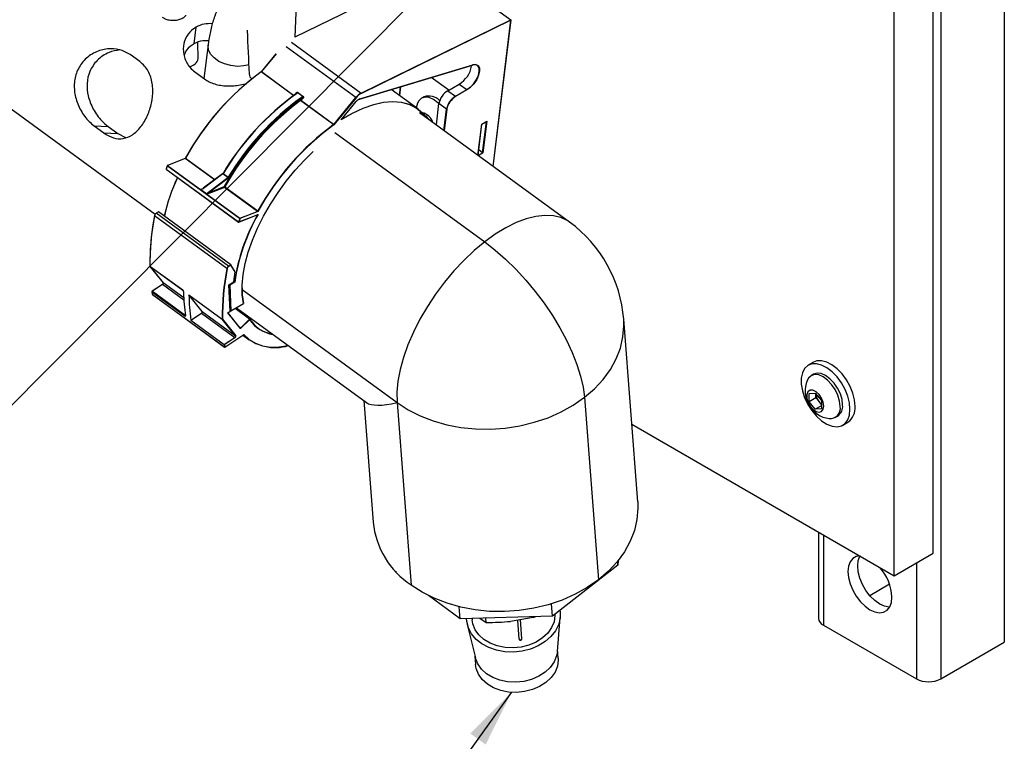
# Model space of a CAD drawing. Header units: inches. Extents: x 0.6 to 33.8, y 0 to 21.7.
# Tile 114 of 172: x 29.3 to 31.5, y 7.3 to 8.9. Entities that reach past the tile are written whole.
import ezdxf

# ---------------------------------------------------------------- set-up
doc = ezdxf.new("R2010")
doc.units = ezdxf.units.IN
doc.header["$MEASUREMENT"] = 0
doc.layers.add('FORMAT', color=7, linetype='Continuous')
doc.dimstyles.new('SLDDIMSTYLE1', dxfattribs={"dimtxt": 0.18, "dimasz": 0.13, "dimexe": 0, "dimexo": 0.0625, "dimgap": 0, "dimtad": 0, "dimtih": 1, "dimtoh": 1, "dimdec": 0, "dimrnd": 1e-09, "dimzin": 0, "dimdsep": 46, "dimtxsty": 'Standard', "dimsah": 1, "dimcen": 0.09, "dimadec": 0, "dimazin": 0, "dimtfac": 0.13, "dimtdec": 0, "dimtofl": 0, "dimtmove": 0, "dimatfit": 3, "dimfxl": 1, "dimfrac": 2, "dimtolj": 1, "dimtzin": 0, "dimarcsym": 0})

msp = doc.modelspace()

# ---------------------------------------------------------------- linework, layer by layer
at = {"color": 7, "linetype": 'Continuous'}
for p, q in [((31.4815, 17.9012), (31.4815, 7.4903)), ((31.3378, 17.8182), (31.3378, 7.4073)), ((31.3208, 7.6915), (31.3208, 17.49)), ((31.2324, 7.6405), (31.2324, 17.439)), ((30.2024, 9.0163), (29.8775, 8.8573)), ((30.202, 9.0163), (29.8776, 8.8575)), ((30.2024, 9.0163), (30.366, 8.897)), ((29.8778, 8.8577), (29.8812, 8.9322)), ((30.0274, 8.7313), (30.366, 8.897)), ((30.366, 8.8962), (30.0277, 8.7306)), ((30.3256, 8.5656), (30.366, 8.8962)), ((30.3258, 8.5655), (30.3662, 8.8966)), ((30.366, 8.8962), (30.366, 8.897)), ((29.6536, 8.88), (29.649, 8.8422)), ((29.6536, 8.88), (29.649, 8.8422)), ((29.6536, 8.88), (29.6536, 8.88)), ((29.649, 8.8422), (29.649, 8.8422)), ((29.6586, 8.8092), (29.6576, 8.8453)), ((29.6812, 8.8401), (29.6719, 8.7641)), ((29.8696, 8.8463), (30.0274, 8.7313)), ((29.5269, 8.8023), (29.5049, 8.8182)), ((29.8343, 8.8198), (29.8013, 8.7796)), ((29.8351, 8.8203), (29.8016, 8.7797)), ((30.0153, 8.7212), (29.8578, 8.836)), ((30.0238, 8.7177), (30.2793, 8.7947)), ((30.024, 8.718), (30.2795, 8.7949)), ((29.6512, 8.7792), (29.6732, 8.7632)), ((29.8746, 8.7257), (29.8012, 8.7793)), ((29.8016, 8.7797), (29.8751, 8.7261)), ((30.277, 8.7923), (30.2754, 8.7935)), ((29.7797, 8.7639), (29.7797, 8.7633)), ((30.2252, 8.7378), (30.1858, 8.7665)), ((30.2232, 8.7366), (30.249, 8.7515)), ((30.249, 8.7515), (30.2662, 8.739)), ((29.1741, 8.7402), (29.5614, 8.4577)), ((29.8784, 8.7284), (29.8826, 8.7335)), ((29.8826, 8.7335), (29.8975, 8.7226)), ((29.8962, 8.7229), (29.883, 8.7325)), ((30.1551, 8.6957), (30.0953, 8.7393)), ((30.1158, 8.7455), (30.1134, 8.7261)), ((30.116, 8.7455), (30.1136, 8.726)), ((30.2232, 8.7366), (30.2403, 8.724)), ((30.2403, 8.724), (30.2662, 8.739)), ((30.2665, 8.7383), (30.2406, 8.7234)), ((29.8896, 8.7157), (29.8929, 8.7198)), ((29.9648, 8.6599), (29.8905, 8.7142)), ((29.8975, 8.7226), (29.8909, 8.7146)), ((29.8909, 8.7146), (29.9652, 8.6603)), ((29.9652, 8.6603), (30.0153, 8.7212)), ((30.0158, 8.7207), (29.9655, 8.6596)), ((29.982, 8.6706), (30.0161, 8.7121)), ((29.9825, 8.6712), (30.0162, 8.712)), ((30.1549, 8.7088), (30.1517, 8.6982)), ((30.1692, 8.7226), (30.1637, 8.7195)), ((30.1973, 8.6592), (30.2032, 8.7074)), ((30.2203, 8.6949), (30.2032, 8.7074)), ((30.4986, 8.4395), (30.1593, 8.6869)), ((30.2145, 8.6467), (30.2203, 8.6949)), ((30.2211, 8.6949), (30.2151, 8.6462)), ((30.1712, 8.6801), (30.1732, 8.6802)), ((30.1732, 8.6802), (30.1799, 8.6718)), ((30.1748, 8.6756), (30.1748, 8.6783)), ((30.2914, 8.5905), (30.3001, 8.6611)), ((30.2916, 8.5904), (30.3002, 8.661)), ((30.3001, 8.6611), (30.3114, 8.6676)), ((30.3002, 8.661), (30.3001, 8.6611)), ((30.3002, 8.661), (30.3111, 8.6673)), ((30.302, 8.5964), (30.3106, 8.667)), ((30.3114, 8.6676), (30.3026, 8.5959)), ((30.3114, 8.6676), (30.3111, 8.6673)), ((29.4237, 8.6572), (29.4456, 8.6412)), ((29.4237, 8.6572), (29.4553, 8.6558)), ((29.4456, 8.6412), (29.4772, 8.6398)), ((29.4553, 8.6558), (29.4772, 8.6398)), ((29.4772, 8.6398), (29.4944, 8.6309)), ((29.9674, 8.6424), (30.3066, 8.395)), ((30.2916, 8.5904), (30.302, 8.5964)), ((30.3026, 8.5959), (30.2922, 8.5899)), ((30.302, 8.5964), (30.2931, 8.6029)), ((30.3026, 8.5959), (30.302, 8.5964)), ((29.629, 8.5835), (29.589, 8.5676)), ((29.6291, 8.5833), (29.5893, 8.5675)), ((29.6953, 8.535), (29.6291, 8.5833)), ((29.63, 8.5842), (29.6964, 8.5358)), ((29.5888, 8.5672), (29.5863, 8.5597)), ((29.5865, 8.5594), (29.7501, 8.4401)), ((29.5865, 8.5591), (29.7501, 8.4398)), ((29.7525, 8.4477), (29.5889, 8.567)), ((29.5893, 8.5675), (29.7529, 8.4482)), ((29.7152, 8.5493), (29.7266, 8.541)), ((29.7139, 8.5488), (29.6699, 8.516)), ((29.7146, 8.5486), (29.6706, 8.5158)), ((29.682, 8.5075), (29.726, 8.5403)), ((29.7269, 8.5388), (29.6829, 8.506)), ((29.726, 8.5403), (29.7146, 8.5486)), ((29.6639, 8.5133), (29.6704, 8.5159)), ((29.6782, 8.5027), (29.6641, 8.513)), ((29.7183, 8.5182), (29.6788, 8.5025)), ((29.6829, 8.506), (29.7177, 8.5199)), ((29.7927, 8.464), (29.7183, 8.5182)), ((29.7192, 8.5191), (29.7936, 8.4649)), ((29.5688, 8.4627), (29.5635, 8.4597)), ((29.5692, 8.4627), (29.5638, 8.4596)), ((29.5692, 8.4627), (29.5688, 8.4627)), ((29.7328, 8.3434), (29.5692, 8.4627)), ((29.7529, 8.4482), (29.7927, 8.464)), ((29.7937, 8.4636), (29.7532, 8.4475)), ((29.7235, 8.3347), (29.5599, 8.4541)), ((29.7275, 8.3403), (29.5638, 8.4596)), ((29.7506, 8.4398), (29.7936, 8.4569)), ((29.7508, 8.44), (29.7941, 8.4572)), ((29.5495, 8.34), (29.6239, 8.2858)), ((29.5496, 8.3398), (29.5796, 8.3022)), ((29.624, 8.2855), (29.5496, 8.3397)), ((29.5496, 8.3397), (29.5797, 8.3022)), ((29.7275, 8.3403), (29.7328, 8.3434)), ((29.7329, 8.3426), (29.7278, 8.3397)), ((29.7329, 8.3426), (29.7328, 8.3434)), ((29.7425, 8.3275), (29.7329, 8.3433)), ((29.7424, 8.327), (29.7329, 8.3426)), ((29.7396, 8.3046), (29.7424, 8.327)), ((29.7397, 8.3045), (29.7425, 8.3273)), ((29.7424, 8.327), (29.7425, 8.3275)), ((29.7283, 8.298), (29.7396, 8.3046)), ((29.7284, 8.298), (29.7397, 8.3045)), ((29.7292, 8.2978), (29.7409, 8.3045)), ((29.7396, 8.3046), (29.7397, 8.3045)), ((29.7409, 8.3045), (29.7398, 8.3053)), ((29.5777, 8.2985), (29.5548, 8.2834)), ((29.578, 8.2985), (29.5551, 8.2833)), ((29.5551, 8.2833), (29.6295, 8.2291)), ((29.5777, 8.2985), (29.5777, 8.2985)), ((29.6264, 8.2632), (29.578, 8.2985)), ((29.6261, 8.2683), (29.5797, 8.3022)), ((29.6249, 8.2844), (29.624, 8.2855)), ((29.7312, 8.2382), (29.7283, 8.298)), ((29.7283, 8.298), (29.7284, 8.298)), ((29.7314, 8.2381), (29.7284, 8.298)), ((29.7292, 8.2978), (29.7287, 8.2982)), ((29.7321, 8.2388), (29.7292, 8.2978)), ((29.7292, 8.2978), (29.73, 8.2974)), ((29.7415, 8.3041), (29.73, 8.2974)), ((29.73, 8.2974), (29.7328, 8.2391)), ((29.7579, 8.2874), (30.1084, 8.0318)), ((29.5541, 8.2819), (29.5549, 8.2768)), ((29.6286, 8.2274), (29.5542, 8.2817)), ((29.555, 8.2766), (29.7186, 8.1572)), ((29.5551, 8.2764), (29.7187, 8.1571)), ((29.6379, 8.2754), (29.7132, 8.2205)), ((29.668, 8.2377), (29.6379, 8.2754)), ((29.668, 8.2377), (29.7433, 8.1829)), ((29.7257, 8.235), (29.7312, 8.2382)), ((29.726, 8.235), (29.7314, 8.2381)), ((29.7312, 8.2382), (29.7314, 8.2381)), ((29.7321, 8.2388), (29.7313, 8.2394)), ((29.7321, 8.2388), (29.7328, 8.2391)), ((29.7325, 8.2388), (29.7612, 8.2554)), ((29.7328, 8.2391), (29.761, 8.2554)), ((29.775, 8.2204), (29.7421, 8.2443)), ((29.7453, 8.2462), (30.0392, 8.0319)), ((29.6295, 8.2291), (29.6298, 8.2293)), ((29.6424, 8.2181), (29.6664, 8.234)), ((29.6424, 8.2181), (29.7177, 8.1633)), ((29.6664, 8.234), (29.7416, 8.1792)), ((29.7433, 8.1829), (29.7132, 8.2205)), ((29.7139, 8.2206), (29.7439, 8.183)), ((29.7545, 8.1989), (29.7257, 8.235)), ((29.7257, 8.235), (29.726, 8.235)), ((29.754, 8.2001), (29.7261, 8.2351)), ((29.7752, 8.2196), (29.7545, 8.1989)), ((29.755, 8.2005), (29.775, 8.2204)), ((30.6526, 7.8078), (30.6209, 8.22)), ((29.752, 8.2027), (29.755, 8.2005)), ((29.7545, 8.1989), (29.754, 8.2002)), ((29.755, 8.2005), (29.7545, 8.1989)), ((29.7177, 8.1633), (29.7416, 8.1792)), ((29.7419, 8.1785), (29.7184, 8.1629)), ((29.7193, 8.1573), (29.762, 8.1855)), ((29.7193, 8.1571), (29.7618, 8.1853)), ((29.7599, 8.1841), (29.7743, 8.1736)), ((31.0497, 8.1228), (31.0382, 8.1161)), ((31.05, 8.0958), (31.0445, 8.0926)), ((30.5321, 8.0437), (30.5638, 7.6314)), ((31.0402, 8.0522), (31.054, 8.0534)), ((31.0402, 8.0338), (31.0402, 8.0522)), ((31.0556, 8.0427), (31.0402, 8.0338)), ((31.054, 8.0534), (31.0678, 8.0362)), ((31.0556, 8.0427), (31.0556, 8.0514)), ((31.0625, 8.0341), (31.0556, 8.0427)), ((30.0333, 8.0362), (30.0543, 7.7618)), ((30.1084, 8.0318), (30.1401, 7.6195)), ((31.054, 8.0166), (31.0402, 8.0338)), ((31.0678, 8.0246), (31.054, 8.0166)), ((31.0678, 8.0179), (31.054, 8.0166)), ((31.0678, 8.0275), (31.0625, 8.0341)), ((31.0678, 8.0362), (31.0678, 8.0179)), ((31.0991, 7.998), (31.1046, 8.0012)), ((30.6391, 7.983), (31.2324, 7.6405)), ((31.1164, 7.9808), (31.1279, 7.9874)), ((31.0612, 7.7393), (31.0612, 7.5445)), ((31.0726, 7.7327), (31.0726, 7.5286)), ((31.2324, 7.6405), (31.3208, 7.6915)), ((30.608, 7.664), (30.4596, 7.5491)), ((30.608, 7.664), (30.6073, 7.6737)), ((30.6081, 7.6747), (30.608, 7.664)), ((31.2826, 7.6695), (31.2826, 7.4073)), ((30.1049, 7.6499), (30.1049, 7.6507)), ((30.1071, 7.6484), (30.1049, 7.6499)), ((31.2221, 7.6212), (31.1774, 7.5954)), ((30.2512, 7.5432), (30.1794, 7.5956)), ((30.2512, 7.5432), (30.2492, 7.5701)), ((30.4596, 7.5491), (30.4575, 7.5771)), ((30.4596, 7.5491), (30.2512, 7.5432)), ((30.416, 7.5463), (30.4224, 7.548)), ((30.2672, 7.5302), (30.2855, 7.4548)), ((30.2779, 7.544), (30.2782, 7.5407)), ((30.2953, 7.5445), (30.3099, 7.5351)), ((30.3099, 7.5351), (30.3092, 7.5449)), ((30.416, 7.5463), (30.365, 7.5373)), ((30.3846, 7.4973), (30.3813, 7.5402)), ((30.3908, 7.4981), (30.3875, 7.5413)), ((30.471, 7.469), (30.4775, 7.5463)), ((31.0726, 7.5286), (31.2826, 7.4073)), ((30.3847, 7.4971), (30.3846, 7.4973)), ((31.3378, 7.4073), (31.4815, 7.4903)), ((30.2844, 7.4589), (30.2859, 7.4401)), ((30.4728, 7.4544), (30.4714, 7.4733))]:
    msp.add_line(p, q, dxfattribs=at)
at = {"color": 7, "linetype": 'Continuous', "flags": 128}
for points in [[(29.7737, 8.7949), (29.7623, 8.7925), (29.7476, 8.7917), (29.7326, 8.7933), (29.7183, 8.7971), (29.7053, 8.803), (29.6946, 8.8106), (29.6868, 8.8195), (29.6822, 8.8292), (29.6811, 8.839), (29.6812, 8.8402)], [(30.2662, 8.739), (30.2742, 8.7448), (30.2817, 8.7528), (30.2879, 8.762), (30.2923, 8.7716), (30.2943, 8.7805), (30.2938, 8.788), (30.2909, 8.7931), (30.2858, 8.7955), (30.279, 8.7948)], [(30.2795, 8.7949), (30.2864, 8.7956), (30.2915, 8.7933), (30.2945, 8.788), (30.295, 8.7805), (30.2929, 8.7714), (30.2885, 8.7617), (30.2822, 8.7523), (30.2746, 8.7443), (30.2665, 8.7383)], [(30.1734, 8.6766), (30.1655, 8.686), (30.152, 8.6972), (30.1362, 8.7053), (30.1184, 8.7101), (30.0988, 8.7116), (30.0776, 8.7098), (30.055, 8.7048), (30.0314, 8.6965), (30.0069, 8.685), (29.982, 8.6706)], [(29.9829, 8.672), (30.0078, 8.6862), (30.0321, 8.6975), (30.0556, 8.7057), (30.0781, 8.7106), (30.0992, 8.7123), (30.1187, 8.7107), (30.1364, 8.7058), (30.1521, 8.6978), (30.1656, 8.6866), (30.1743, 8.676)], [(30.2032, 8.7075), (30.201, 8.7095), (30.191, 8.7168), (30.181, 8.721), (30.1717, 8.7219), (30.1637, 8.7195), (30.1576, 8.7138), (30.1549, 8.7088)], [(30.1748, 8.6783), (30.1749, 8.6765), (30.175, 8.6754)], [(29.761, 8.2554), (29.7583, 8.2754), (29.7581, 8.2974), (29.7603, 8.321), (29.765, 8.3459), (29.772, 8.3719), (29.7814, 8.3986), (29.793, 8.4258), (29.8066, 8.4531), (29.8221, 8.4801), (29.8393, 8.5066), (29.858, 8.5322), (29.878, 8.5567), (29.899, 8.5797), (29.9189, 8.5992)], [(30.4986, 8.4395), (30.4944, 8.4423), (30.4791, 8.4497), (30.4619, 8.4539), (30.4429, 8.4548), (30.4224, 8.4526), (30.4007, 8.4471), (30.3779, 8.4384), (30.3545, 8.4268), (30.3306, 8.4122), (30.3066, 8.395)], [(30.3066, 8.395), (30.2828, 8.3752), (30.2595, 8.3532), (30.237, 8.3293), (30.2155, 8.3036), (30.1954, 8.2767), (30.1769, 8.2487), (30.1601, 8.2201), (30.1455, 8.1912), (30.133, 8.1624), (30.1229, 8.134), (30.1153, 8.1064), (30.1104, 8.08), (30.108, 8.055), (30.1084, 8.0318)], [(30.3066, 8.395), (30.3302, 8.3765), (30.3538, 8.3559), (30.3769, 8.3332), (30.3993, 8.3088), (30.4208, 8.283), (30.441, 8.2561), (30.4598, 8.2285), (30.4767, 8.2005), (30.4918, 8.1725), (30.5047, 8.1447), (30.5153, 8.1176), (30.5234, 8.0916), (30.5291, 8.0668), (30.5321, 8.0437)], [(29.5496, 8.3397), (29.5496, 8.3398), (29.5496, 8.3398)], [(29.5797, 8.3022), (29.5796, 8.3022), (29.5796, 8.3022)], [(29.7579, 8.2914), (29.7584, 8.2755), (29.7611, 8.2555)], [(30.5321, 8.0437), (30.5547, 8.0632), (30.5743, 8.0843), (30.5908, 8.1069), (30.6039, 8.1306), (30.6134, 8.1551), (30.6193, 8.1802), (30.6214, 8.2055), (30.6209, 8.22)], [(29.762, 8.1855), (29.7741, 8.1743), (29.7884, 8.1658), (29.8044, 8.1601), (29.8222, 8.1574), (29.8415, 8.1576), (29.8621, 8.1607), (29.8625, 8.1608)], [(31.144, 8.0232), (31.1427, 8.0377), (31.1389, 8.053), (31.1328, 8.0683), (31.1246, 8.0831), (31.1147, 8.0965), (31.1036, 8.108), (31.0918, 8.1171), (31.0799, 8.1232), (31.0683, 8.1262), (31.0578, 8.1258), (31.0497, 8.1228)], [(31.1325, 8.0166), (31.1313, 8.031), (31.1274, 8.0463), (31.1213, 8.0617), (31.1131, 8.0764), (31.1032, 8.0899), (31.0921, 8.1014), (31.0803, 8.1104), (31.0684, 8.1166), (31.0569, 8.1195), (31.0463, 8.1192), (31.0372, 8.1155), (31.03, 8.1087), (31.025, 8.0991), (31.0224, 8.0871), (31.0224, 8.0733), (31.025, 8.0583), (31.03, 8.0429), (31.0372, 8.0278), (31.0463, 8.0136), (31.0569, 8.001), (31.0684, 7.9907), (31.0803, 7.9831), (31.0921, 7.9785), (31.1032, 7.9772), (31.1131, 7.9792), (31.1213, 7.9845), (31.1274, 7.9927), (31.1313, 8.0036), (31.1325, 8.0166)], [(31.1105, 8.023), (31.1091, 8.0353), (31.1053, 8.0483), (31.0991, 8.0611), (31.0911, 8.0728), (31.0818, 8.0826), (31.0718, 8.0899), (31.0618, 8.0942), (31.0525, 8.0951), (31.0445, 8.0926), (31.0384, 8.0869), (31.0357, 8.082)], [(31.1159, 8.0262), (31.1146, 8.0385), (31.1108, 8.0515), (31.1046, 8.0642), (31.0966, 8.076), (31.0873, 8.0858), (31.0773, 8.0931), (31.0673, 8.0973), (31.058, 8.0983), (31.05, 8.0958)], [(31.0733, 8.0239), (31.072, 8.0327), (31.0682, 8.0418), (31.0626, 8.05), (31.0558, 8.0562), (31.0487, 8.0595), (31.0423, 8.0595), (31.0375, 8.0562), (31.035, 8.0501), (31.035, 8.0419), (31.0375, 8.0327), (31.0423, 8.0239), (31.0487, 8.0166), (31.0558, 8.0118), (31.0626, 8.0101), (31.0682, 8.0117), (31.072, 8.0166), (31.0733, 8.0239)], [(30.1084, 8.0318), (30.1333, 8.0157), (30.1605, 8.0018), (30.1898, 7.9904), (30.2208, 7.9816), (30.253, 7.9755), (30.2861, 7.9722), (30.3196, 7.9717), (30.3532, 7.9741), (30.3863, 7.9793), (30.4187, 7.9872), (30.4498, 7.9977), (30.4793, 8.0108), (30.5069, 8.0261), (30.5321, 8.0437)], [(30.6526, 7.8078), (30.6531, 7.7932), (30.6509, 7.7679), (30.6451, 7.7429), (30.6355, 7.7183), (30.6224, 7.6946), (30.606, 7.672), (30.5863, 7.6509), (30.5638, 7.6314)], [(31.1553, 7.6852), (31.1466, 7.6838), (31.1388, 7.6793), (31.1328, 7.6718), (31.1292, 7.6618), (31.1279, 7.6498), (31.1292, 7.6363), (31.1328, 7.622), (31.1388, 7.6077), (31.1466, 7.5941), (31.1561, 7.5818), (31.1666, 7.5715), (31.1776, 7.5636), (31.1887, 7.5587), (31.1992, 7.5569), (31.2086, 7.5583), (31.2165, 7.5628), (31.2224, 7.5703), (31.2261, 7.5803), (31.2273, 7.5924)], [(31.222, 7.5696), (31.2213, 7.5696), (31.2108, 7.5715), (31.1997, 7.5764), (31.1887, 7.5842), (31.1782, 7.5945), (31.1687, 7.6068), (31.1609, 7.6205), (31.1549, 7.6348), (31.1513, 7.649), (31.15, 7.6625), (31.1513, 7.6746), (31.1549, 7.6846), (31.1552, 7.6851)], [(30.5638, 7.6314), (30.5385, 7.6139), (30.511, 7.5985), (30.4815, 7.5854), (30.4503, 7.5749), (30.418, 7.567), (30.3848, 7.5618), (30.3513, 7.5595), (30.3177, 7.56), (30.2847, 7.5633), (30.2524, 7.5694), (30.2215, 7.5782), (30.1922, 7.5896), (30.1649, 7.6034), (30.1401, 7.6195)], [(30.4652, 7.5534), (30.4653, 7.5504), (30.4633, 7.5366), (30.4578, 7.5232), (30.449, 7.5108), (30.4373, 7.4998), (30.423, 7.4907), (30.4067, 7.4838), (30.3891, 7.4793)], [(30.4767, 7.5624), (30.4773, 7.559), (30.4773, 7.5443), (30.4738, 7.5297), (30.4668, 7.5157), (30.4565, 7.5028), (30.4434, 7.4915), (30.4278, 7.482), (30.4103, 7.4748), (30.3915, 7.4701)], [(30.3915, 7.4701), (30.372, 7.4681), (30.3525, 7.4687), (30.3336, 7.4721), (30.3161, 7.478), (30.3004, 7.4863), (30.2872, 7.4967), (30.2768, 7.5089), (30.2697, 7.5224), (30.266, 7.5367), (30.2655, 7.5436)], [(30.3891, 7.4793), (30.3708, 7.4774), (30.3526, 7.4783), (30.3351, 7.4818), (30.319, 7.4879), (30.3049, 7.4963), (30.2934, 7.5066), (30.2848, 7.5186), (30.2797, 7.5316), (30.2782, 7.5407)], [(30.3846, 7.4973), (30.3851, 7.4965), (30.3859, 7.4958), (30.3871, 7.4955), (30.3883, 7.4955), (30.3894, 7.4959), (30.3903, 7.4966), (30.3908, 7.4975), (30.3908, 7.4981)], [(30.471, 7.469), (30.4693, 7.4591), (30.4638, 7.4457), (30.455, 7.4333), (30.4432, 7.4223), (30.4289, 7.4132), (30.4127, 7.4063), (30.3951, 7.4018)], [(30.3951, 7.4018), (30.3768, 7.3999), (30.3585, 7.4008), (30.341, 7.4043), (30.3249, 7.4104), (30.3108, 7.4188), (30.2993, 7.4291), (30.2908, 7.4411), (30.2856, 7.4541), (30.2855, 7.4548)], [(30.3969, 7.3787), (30.3786, 7.3768), (30.3603, 7.3777), (30.3428, 7.3812), (30.3267, 7.3873), (30.3126, 7.3957), (30.3011, 7.406), (30.2926, 7.418), (30.2874, 7.431), (30.2859, 7.4401)], [(30.4728, 7.4544), (30.473, 7.4498), (30.471, 7.436), (30.4656, 7.4227), (30.4568, 7.4102), (30.445, 7.3993), (30.4307, 7.3901), (30.4145, 7.3832), (30.3969, 7.3787)]]:
    msp.add_lwpolyline(points, dxfattribs=at)
at = {"color": 7, "linetype": 'Continuous'}
for centre, radius, start, end in [((29.6379, 8.8126), 0.021, 273.2335, 350.6707), ((30.2792, 8.795), 0.000323, 289.1752, 345.3042), ((30.1571, 8.294), 0.6019, 126.2551, 151.2572), ((30.1581, 8.2934), 0.6029, 126.2939, 151.1557), ((29.7891, 8.7756), 0.0151, 184.2491, 233.4191), ((29.7999, 8.781), 0.00215, 305.7593, 320.9637), ((30.2169, 8.8036), 0.0612, 301.7033, 349.3582), ((30.2309, 8.2416), 0.601, 125.7502, 149.1593), ((30.2332, 8.24), 0.6033, 125.7502, 149.1593), ((29.8803, 8.7294), 0.000472, 132.9502, 183.8261), ((29.8802, 8.7292), 0.000618, 42.0916, 117.1464), ((29.8829, 8.7309), 0.00153, 85.2303, 116.5807), ((30.0453, 8.6975), 0.0382, 117.968, 141.7339), ((30.0452, 8.6975), 0.0375, 117.968, 141.7339), ((30.027, 8.7307), 0.000707, 352.8895, 52.7781), ((30.2461, 8.6994), 0.0437, 121.7033, 169.3582), ((30.2658, 8.7384), 0.000756, 357.9352, 53.371), ((30.2478, 8.2279), 0.6052, 126.2939, 151.1557), ((30.2473, 8.2283), 0.6029, 126.2939, 151.1557), ((30.2446, 8.2317), 0.6033, 125.7502, 149.1593), ((30.2441, 8.232), 0.601, 125.7502, 149.1593), ((29.8917, 8.7159), 0.00215, 186.0907, 234.1135), ((29.8962, 8.722), 0.00913, 223.6221, 234.3528), ((29.8892, 8.7159), 0.00215, 305.7593, 320.9637), ((29.8908, 8.7196), 0.00211, 5.138, 54.0413), ((29.8806, 8.7216), 0.0157, 1.6568, 4.5073), ((30.0132, 8.7182), 0.00365, 43.6221, 54.3528), ((30.0303, 8.7014), 0.0177, 110.7833, 142.8571), ((30.0161, 8.712), 0.0000812, 3.6716, 55.918), ((30.0237, 8.718), 0.000323, 289.1752, 345.3042), ((30.1806, 8.6917), 0.033, 42.7289, 110.2232), ((30.2633, 8.6869), 0.0437, 121.7033, 169.3582), ((30.2631, 8.687), 0.0428, 121.7033, 169.3582), ((30.2399, 8.7234), 0.000756, 357.9352, 53.371), ((30.1582, 8.655), 0.0326, 18.0975, 77.2796), ((30.2207, 8.6955), 0.000693, 235.2094, 296.4167), ((30.3217, 8.174), 0.6029, 126.2939, 151.1557), ((30.3214, 8.1742), 0.6019, 126.2551, 151.2572), ((29.9636, 8.6617), 0.00215, 305.7593, 320.9637), ((29.6282, 8.5852), 0.00207, 295.901, 332.4423), ((29.5868, 8.5595), 0.0005, 162.353, 233.8962), ((29.5866, 8.5597), 0.000268, 176.4784, 242.9131), ((29.5867, 8.5593), 0.000273, 153.1781, 220.6133), ((30.5222, 8.2617), 0.982, 161.8895, 162.3523), ((29.5892, 8.5671), 0.0005, 111.6955, 161.8901), ((29.589, 8.5672), 0.000267, 176.7116, 243.0985), ((29.5897, 8.5667), 0.000865, 116.5306, 161.9779), ((29.5891, 8.5673), 0.000303, 49.657, 108.3239), ((29.7132, 8.5505), 0.00234, 307.5416, 329.0231), ((29.7148, 8.5496), 0.000184, 55.6817, 118.8971), ((29.7155, 8.5501), 0.000897, 203.8811, 245.7294), ((30.0121, 8.3566), 0.4407, 155.3025, 167.3344), ((30.0131, 8.3559), 0.4417, 155.2803, 167.2815), ((29.7141, 8.5482), 0.000636, 42.6069, 112.3693), ((29.7246, 8.5422), 0.00234, 307.5416, 329.0231), ((29.7247, 8.5385), 0.00226, 8.9097, 54.3041), ((29.7304, 8.5462), 0.00648, 233.2794, 248.4347), ((29.724, 8.5425), 0.00468, 307.5416, 329.0231), ((29.6701, 8.5157), 0.00039, 130.8038, 189.9792), ((29.6701, 8.5154), 0.000636, 42.6069, 112.3693), ((29.6806, 8.5057), 0.00226, 8.9097, 54.3041), ((29.7165, 8.5154), 0.00461, 53.105, 74.5373), ((29.7193, 8.5195), 0.00167, 168.185, 232.1503), ((29.7174, 8.5201), 0.00207, 295.901, 332.4423), ((29.7918, 8.4658), 0.00207, 295.901, 332.4423), ((30.157, 8.3424), 0.6076, 169.3672, 179.0336), ((30.1477, 8.3432), 0.5981, 169.3211, 180.3061), ((29.56, 8.4543), 0.000236, 114.0329, 246.2779), ((29.5685, 8.4521), 0.00888, 121.9459, 167.0781), ((29.5677, 8.4527), 0.00799, 121.9459, 167.0781), ((29.5637, 8.4595), 0.000221, 123.0291, 177.8765), ((29.5637, 8.4594), 0.000272, 45.9077, 113.091), ((30.1752, 8.2407), 0.4389, 150.5041, 171.642), ((30.1753, 8.2408), 0.4384, 150.4193, 171.6977), ((29.7503, 8.44), 0.000273, 153.1781, 220.6133), ((30.6858, 8.1424), 0.982, 161.8895, 162.3523), ((29.7506, 8.4408), 0.000866, 233.6426, 281.2023), ((29.7504, 8.4402), 0.0005, 233.8962, 291.6955), ((29.7505, 8.44), 0.000292, 294.4184, 348.7506), ((30.6859, 8.1425), 0.9813, 161.8895, 162.3523), ((29.7533, 8.4474), 0.000865, 116.5306, 161.9779), ((29.753, 8.4484), 0.000879, 233.584, 280.3624), ((29.7525, 8.4477), 0.000667, 348.185, 52.1503), ((30.3218, 8.1971), 0.3, 4.3915, 53.8962), ((29.5497, 8.3403), 0.000318, 182.1424, 236.8035), ((29.55, 8.34), 0.000506, 177.8977, 215.5712), ((30.311, 8.2239), 0.5979, 169.3196, 180.328), ((30.3114, 8.2239), 0.5976, 169.3202, 180.3193), ((29.7322, 8.3328), 0.00888, 121.9459, 167.0781), ((29.7239, 8.3353), 0.00073, 234.7086, 292.4016), ((29.732, 8.3329), 0.00799, 121.9459, 167.0781), ((29.727, 8.3397), 0.000756, 357.9352, 53.371), ((29.5562, 8.2816), 0.002, 122.5721, 178.7024), ((29.5549, 8.2831), 0.000272, 45.6397, 111.9451), ((29.5778, 8.2983), 0.000266, 44.5171, 111.3545), ((29.5764, 8.3014), 0.00333, 298.1242, 13.2571), ((29.6244, 8.2858), 0.000506, 177.8977, 215.5712), ((29.5544, 8.2819), 0.000335, 189.6697, 235.6084), ((29.9091, 8.3364), 0.3591, 188.7653, 189.5928), ((29.5554, 8.2769), 0.0005, 189.5946, 233.8962), ((29.5552, 8.2768), 0.000336, 190.4165, 235.5146), ((29.5552, 8.2766), 0.000154, 186.3079, 231.8719), ((30.0415, 8.2882), 0.4159, 181.0561, 188.3587), ((30.0567, 8.2796), 0.4188, 180.5749, 188.4365), ((29.6648, 8.237), 0.00333, 298.1242, 13.2571), ((29.6305, 8.2274), 0.002, 122.5721, 178.7024), ((29.6305, 8.2284), 0.000835, 188.8379, 235.6536), ((29.838, 8.2608), 0.0748, 212.661, 261.3632), ((29.8382, 8.2603), 0.0751, 212.8594, 262.1288), ((29.7543, 8.2009), 0.000848, 251.3166, 327.9963), ((29.74, 8.1821), 0.00333, 298.1242, 13.2571), ((29.7411, 8.1785), 0.00082, 3.3485, 53.8952), ((29.7401, 8.1821), 0.00399, 298.1242, 13.2571), ((29.7435, 8.1833), 0.000507, 238.3511, 322.8044), ((29.8324, 8.2569), 0.1008, 225.2587, 287.4081), ((30.0735, 8.2172), 0.3599, 188.6165, 189.5921), ((30.0736, 8.2171), 0.3593, 188.6759, 189.5924), ((29.719, 8.1577), 0.000593, 237.1345, 310.0086), ((29.7188, 8.1572), 0.000154, 186.3079, 231.8719), ((29.719, 8.1575), 0.0005, 233.8962, 303.5557), ((29.7191, 8.1573), 0.000187, 307.0001, 3.547), ((31.0942, 8.0582), 0.0632, 157.9205, 262.0741), ((31.0856, 8.0533), 0.0301, 183.6549, 219.7009), ((31.0833, 8.0505), 0.0265, 218.2096, 234.1598), ((31.0875, 8.019), 0.0233, 265.2608, 9.9756), ((31.09, 8.0228), 0.0261, 303.9367, 7.3755), ((31.1056, 8.0191), 0.0386, 305.1269, 6.1853), ((30.2472, 7.7811), 0.1938, 185.6917, 236.4421), ((31.1184, 7.587), 0.109, 2.7942, 41.2845), ((31.0807, 7.5464), 0.0196, 185.6948, 245.6253), ((30.3877, 7.4978), 0.00313, 193.1227, 4.3915), ((31.3102, 7.4606), 0.0599, 242.6097, 297.3903)]:
    msp.add_arc(centre, radius, start, end, dxfattribs=at)
for centre, major_axis, ratio, start_param, end_param in [((29.8822, 8.734), (0.00064, 0.0026), 0.194329, 4.064291, 4.574175), ((29.8822, 8.734), (-0.00103, 0.00229), 0.0729, 3.95762, 4.467504), ((29.8971, 8.7231), (0.00258, -0.0004), 0.161002, 4.388413, 4.898297), ((29.8971, 8.7231), (0.00248, 0.00125), 0.222363, 4.25674, 4.766624), ((29.6689, 8.5162), (0.00504, 0.00284), 0.170991, 3.219397, 4.790193), ((29.6688, 8.5171), (0.00542, 0.00376), 0.312668, 3.493472, 4.820513), ((29.6837, 8.5062), (0.00542, 0.00376), 0.312668, 1.67892, 3.005961), ((29.6838, 8.5054), (0.00504, 0.00284), 0.170991, 1.6486, 3.219397), ((30.3218, 8.1971), (0.2872, 0.1601), 0.21045, 3.238319, 3.765484)]:
    msp.add_ellipse(centre, major_axis=major_axis, ratio=ratio, start_param=start_param, end_param=end_param, dxfattribs=at)
for points, knots in [([(29.5773, 8.903), (29.5791, 8.9018), (29.5837, 8.8989), (29.593, 8.8961), (29.6043, 8.8954), (29.6154, 8.8972), (29.6244, 8.901), (29.6298, 8.9046), (29.6309, 8.9069), (29.631, 8.9071)], [0, 0, 0, 0, 0.114236, 0.286627, 0.460165, 0.634949, 0.809145, 0.981855, 1, 1, 1, 1]), ([(29.7039, 8.9246), (29.7011, 8.9183), (29.6948, 8.9033), (29.6876, 8.8779), (29.6833, 8.8558), (29.6816, 8.8429), (29.6812, 8.8401)], [0, 0, 0, 0, 0.242709, 0.572053, 0.906438, 1, 1, 1, 1]), ([(29.691, 8.8881), (29.6846, 8.8882), (29.6707, 8.8884), (29.6596, 8.8829), (29.6536, 8.88)], [0, 0, 0, 0, 0.464512, 1, 1, 1, 1]), ([(29.6536, 8.88), (29.6518, 8.8789), (29.6433, 8.8736), (29.6314, 8.8602), (29.6238, 8.8372), (29.626, 8.8117), (29.6366, 8.7914), (29.6475, 8.7823), (29.6512, 8.7792)], [0, 0, 0, 0, 0.050483, 0.249327, 0.451271, 0.666184, 0.886678, 1, 1, 1, 1]), ([(29.7695, 8.8738), (29.7695, 8.8734), (29.7708, 8.8399), (29.7725, 8.807), (29.7741, 8.7745)], [0, 0, 0, 0, 0.0129089, 1, 1, 1, 1]), ([(29.649, 8.8422), (29.6477, 8.8414), (29.6398, 8.8365), (29.631, 8.8286), (29.6279, 8.8193), (29.6272, 8.8173)], [0, 0, 0, 0, 0.132448, 0.813196, 1, 1, 1, 1]), ([(29.6825, 8.8494), (29.678, 8.8496), (29.6655, 8.8504), (29.6554, 8.8454), (29.649, 8.8422)], [0, 0, 0, 0, 0.362359, 1, 1, 1, 1]), ([(29.5049, 8.8182), (29.4972, 8.8226), (29.4818, 8.8313), (29.4532, 8.8326), (29.4245, 8.8246), (29.3996, 8.8065), (29.3833, 8.7808), (29.3771, 8.7515), (29.3803, 8.7209), (29.3923, 8.6913), (29.4084, 8.6695), (29.4198, 8.6603), (29.4237, 8.6572)], [0, 0, 0, 0, 0.101549, 0.202897, 0.309356, 0.419811, 0.524998, 0.624469, 0.725484, 0.832985, 0.943284, 1, 1, 1, 1]), ([(29.4818, 8.8289), (29.4734, 8.8274), (29.4545, 8.8241), (29.4296, 8.8067), (29.4124, 8.7816), (29.406, 8.7531), (29.4089, 8.7236), (29.4206, 8.6941), (29.4377, 8.6702), (29.4504, 8.6598), (29.4553, 8.6558)], [0, 0, 0, 0, 0.114033, 0.256835, 0.389377, 0.510462, 0.633312, 0.767824, 0.910699, 1, 1, 1, 1]), ([(29.4456, 8.6412), (29.4528, 8.6369), (29.4673, 8.6282), (29.4894, 8.6272), (29.5105, 8.6355), (29.5297, 8.6538), (29.5448, 8.6796), (29.5542, 8.7088), (29.5574, 8.7391), (29.5529, 8.7684), (29.5415, 8.7899), (29.5306, 8.7991), (29.5269, 8.8023)], [0, 0, 0, 0, 0.101549, 0.202897, 0.309356, 0.419811, 0.524998, 0.624469, 0.725484, 0.832985, 0.943284, 1, 1, 1, 1]), ([(29.8012, 8.7796), (29.8012, 8.7796), (29.8012, 8.7795), (29.8011, 8.7795), (29.801, 8.7794)], [0, 0, 0, 0, 0.458996, 1, 1, 1, 1]), ([(29.8012, 8.7793), (29.8012, 8.7793), (29.8012, 8.7793), (29.8011, 8.7793), (29.8011, 8.7794), (29.801, 8.7794), (29.801, 8.7794), (29.8011, 8.7794), (29.8011, 8.7794), (29.8012, 8.7794), (29.8012, 8.7794)], [0, 0, 0, 0, 0.018036, 0.175388, 0.203075, 0.400005, 0.502208, 0.737887, 0.984521, 1, 1, 1, 1]), ([(29.8013, 8.7796), (29.8013, 8.7796), (29.8013, 8.7797), (29.8014, 8.7797), (29.8014, 8.7797), (29.8015, 8.7797), (29.8016, 8.7797), (29.8016, 8.7797), (29.8016, 8.7797)], [0, 0, 0, 0, 0.205062, 0.366891, 0.678647, 0.722731, 0.971463, 1, 1, 1, 1]), ([(29.6732, 8.7632), (29.6766, 8.761), (29.6872, 8.7541), (29.7094, 8.7477), (29.7391, 8.7466), (29.7589, 8.7509), (29.7687, 8.7531)], [0, 0, 0, 0, 0.135654, 0.416373, 0.70846, 1, 1, 1, 1]), ([(29.8814, 8.731), (29.8813, 8.731), (29.8811, 8.7307), (29.8807, 8.7302), (29.8801, 8.7299), (29.8799, 8.7298)], [0, 0, 0, 0, 0.026512, 0.744517, 1, 1, 1, 1]), ([(29.883, 8.7325), (29.8829, 8.7322), (29.8827, 8.7313), (29.8818, 8.7304), (29.8809, 8.7298), (29.8807, 8.7296)], [0, 0, 0, 0, 0.265468, 0.765725, 1, 1, 1, 1]), ([(29.8813, 8.7309), (29.8814, 8.7311), (29.8818, 8.7316), (29.8821, 8.732), (29.8822, 8.7323)], [0, 0, 0, 0, 0.445156, 1, 1, 1, 1]), ([(29.8921, 8.7213), (29.8929, 8.7218), (29.8942, 8.7226), (29.8957, 8.7228), (29.8962, 8.7229)], [0, 0, 0, 0, 0.6903901, 1, 1, 1, 1]), ([(29.8963, 8.7221), (29.8959, 8.7219), (29.8947, 8.7213), (29.8937, 8.7204), (29.8929, 8.7198)], [0, 0, 0, 0, 0.291416, 1, 1, 1, 1]), ([(29.9825, 8.6712), (29.9824, 8.671), (29.9822, 8.6708), (29.982, 8.6706), (29.982, 8.6706)], [0, 0, 0, 0, 0.977525, 1, 1, 1, 1]), ([(29.9655, 8.6596), (29.9655, 8.6596), (29.9654, 8.6596), (29.9653, 8.6596), (29.9652, 8.6597), (29.9651, 8.6598), (29.965, 8.6598), (29.9649, 8.6599), (29.9649, 8.6599), (29.9648, 8.6599), (29.9648, 8.6599)], [0, 0, 0, 0, 0.015479, 0.262113, 0.497792, 0.599995, 0.796925, 0.824612, 0.981964, 1, 1, 1, 1]), ([(29.9652, 8.6603), (29.9652, 8.6603), (29.9653, 8.6603), (29.9653, 8.6603), (29.9654, 8.6602), (29.9654, 8.6601), (29.9655, 8.6599), (29.9655, 8.6598), (29.9655, 8.6596), (29.9655, 8.6596), (29.9655, 8.6596)], [0, 0, 0, 0, 0.018028, 0.17516, 0.203009, 0.399956, 0.502188, 0.737926, 0.984528, 1, 1, 1, 1]), ([(29.6295, 8.5839), (29.6295, 8.5839), (29.6294, 8.5837), (29.6292, 8.5835), (29.6291, 8.5835), (29.629, 8.5835)], [0, 0, 0, 0, 0.159654, 0.767154, 1, 1, 1, 1]), ([(29.6291, 8.5833), (29.629, 8.5833), (29.629, 8.5833), (29.629, 8.5834), (29.629, 8.5834), (29.629, 8.5834), (29.629, 8.5835), (29.629, 8.5835)], [0, 0, 0, 0, 0.093284, 0.257388, 0.419102, 0.838429, 1, 1, 1, 1]), ([(29.6295, 8.5839), (29.6296, 8.584), (29.6297, 8.5841), (29.6298, 8.5842), (29.6299, 8.5842), (29.6299, 8.5842), (29.63, 8.5842), (29.63, 8.5842)], [0, 0, 0, 0, 0.396403, 0.69811, 0.814098, 0.932757, 1, 1, 1, 1]), ([(29.7147, 8.5497), (29.7147, 8.5497), (29.7146, 8.5495), (29.7143, 8.5492), (29.7141, 8.5489), (29.7139, 8.5488), (29.7139, 8.5488)], [0, 0, 0, 0, 0.0825195, 0.4888196, 0.9008866, 1, 1, 1, 1]), ([(29.6641, 8.513), (29.6641, 8.513), (29.6639, 8.5132), (29.6639, 8.5133), (29.6639, 8.5133), (29.6639, 8.5133)], [0, 0, 0, 0, 0.5417322, 0.9661093, 1, 1, 1, 1]), ([(29.6788, 8.5025), (29.6788, 8.5025), (29.6787, 8.5025), (29.6786, 8.5025), (29.6784, 8.5026), (29.6783, 8.5027), (29.6782, 8.5027)], [0, 0, 0, 0, 0.033842, 0.11915, 0.561361, 1, 1, 1, 1]), ([(29.7937, 8.4636), (29.7937, 8.4636), (29.7936, 8.4636), (29.7934, 8.4637), (29.7931, 8.4638), (29.7929, 8.4638), (29.7928, 8.4639), (29.7927, 8.4639), (29.7927, 8.464), (29.7927, 8.464)], [0, 0, 0, 0, 0.020481, 0.377823, 0.659419, 0.829755, 0.895446, 0.962107, 1, 1, 1, 1]), ([(29.7936, 8.4649), (29.7936, 8.4649), (29.7936, 8.4648), (29.7937, 8.4648), (29.7937, 8.4646), (29.7938, 8.4644), (29.7938, 8.464), (29.7937, 8.4638), (29.7937, 8.4636), (29.7937, 8.4636)], [0, 0, 0, 0, 0.037937, 0.104881, 0.170318, 0.340533, 0.621982, 0.979493, 1, 1, 1, 1]), ([(29.7936, 8.4569), (29.7936, 8.4569), (29.7938, 8.457), (29.794, 8.4571), (29.7941, 8.4572), (29.7941, 8.4572)], [0, 0, 0, 0, 0.22579, 0.976653, 1, 1, 1, 1]), ([(29.5494, 8.3403), (29.5494, 8.3402), (29.5494, 8.3401), (29.5495, 8.3399), (29.5496, 8.3398), (29.5496, 8.3398)], [0, 0, 0, 0, 0.294516, 0.787437, 1, 1, 1, 1]), ([(29.7409, 8.3045), (29.7409, 8.3045), (29.741, 8.3045), (29.7411, 8.3044), (29.7413, 8.3043), (29.7414, 8.3042), (29.7415, 8.3041), (29.7415, 8.3041), (29.7415, 8.3041)], [0, 0, 0, 0, 0.139572, 0.278486, 0.474645, 0.747522, 0.985273, 1, 1, 1, 1]), ([(29.5548, 8.2834), (29.5548, 8.2834), (29.5547, 8.2833), (29.5545, 8.283), (29.5542, 8.2827), (29.554, 8.2822), (29.5541, 8.282), (29.5541, 8.2819)], [0, 0, 0, 0, 0.015881, 0.274006, 0.533985, 0.799405, 1, 1, 1, 1]), ([(29.5791, 8.3), (29.579, 8.3), (29.5789, 8.2996), (29.5784, 8.2991), (29.5779, 8.2987), (29.5777, 8.2985)], [0, 0, 0, 0, 0.095535, 0.54819, 1, 1, 1, 1]), ([(29.5796, 8.3022), (29.5796, 8.3022), (29.5797, 8.302), (29.5797, 8.3014), (29.5795, 8.3007), (29.5792, 8.3002), (29.5791, 8.3)], [0, 0, 0, 0, 0.294352, 0.535275, 0.789968, 1, 1, 1, 1]), ([(29.6239, 8.2858), (29.624, 8.2857), (29.6242, 8.2856), (29.6245, 8.2851), (29.625, 8.2843), (29.6255, 8.2826), (29.6257, 8.2814), (29.6257, 8.2806), (29.6257, 8.2805)], [0, 0, 0, 0, 0.05912, 0.132473, 0.250796, 0.4865, 0.989704, 1, 1, 1, 1]), ([(29.624, 8.2855), (29.624, 8.2855), (29.6241, 8.2854), (29.6242, 8.2853), (29.6242, 8.2853), (29.6242, 8.2853)], [0, 0, 0, 0, 0.366203, 0.619678, 1, 1, 1, 1]), ([(29.7611, 8.2555), (29.7611, 8.2555), (29.7612, 8.2555), (29.7612, 8.2554), (29.7613, 8.2554), (29.7612, 8.2554), (29.7611, 8.2554), (29.761, 8.2554), (29.761, 8.2554)], [0, 0, 0, 0, 0.112888, 0.224933, 0.400439, 0.686014, 0.98658, 1, 1, 1, 1]), ([(29.6286, 8.2274), (29.6287, 8.2274), (29.629, 8.2271), (29.6294, 8.227), (29.6298, 8.227), (29.6301, 8.2273), (29.6301, 8.2276), (29.6301, 8.2278)], [0, 0, 0, 0, 0.130396, 0.344464, 0.561871, 0.780922, 1, 1, 1, 1]), ([(29.63, 8.2288), (29.6299, 8.2288), (29.6299, 8.2288), (29.6297, 8.2289), (29.6295, 8.229), (29.6295, 8.2291)], [0, 0, 0, 0, 0.255955, 0.719336, 1, 1, 1, 1]), ([(29.6297, 8.2283), (29.6297, 8.2283), (29.6297, 8.2283), (29.6297, 8.2283), (29.6297, 8.2283)], [0, 0, 0, 0, 0.254823, 1, 1, 1, 1]), ([(29.7139, 8.2206), (29.7139, 8.2206), (29.7138, 8.2206), (29.7137, 8.2205), (29.7136, 8.2204), (29.7134, 8.2204), (29.7133, 8.2204), (29.7132, 8.2205), (29.7132, 8.2205)], [0, 0, 0, 0, 0.026821, 0.158952, 0.374149, 0.584286, 0.792102, 1, 1, 1, 1]), ([(29.7752, 8.2196), (29.7752, 8.2196), (29.7752, 8.2196), (29.7752, 8.2198), (29.7752, 8.22), (29.7752, 8.2202), (29.7751, 8.2203), (29.775, 8.2203), (29.775, 8.2204)], [0, 0, 0, 0, 0.015337, 0.231674, 0.498061, 0.700496, 0.849953, 1, 1, 1, 1]), ([(29.7618, 8.1853), (29.7618, 8.1853), (29.7619, 8.1854), (29.7619, 8.1855), (29.762, 8.1855), (29.762, 8.1855)], [0, 0, 0, 0, 0.426632, 0.956891, 1, 1, 1, 1]), ([(29.7184, 8.1629), (29.7184, 8.1629), (29.7184, 8.163), (29.7183, 8.163), (29.7181, 8.1631), (29.7179, 8.1631), (29.7178, 8.1632), (29.7177, 8.1633), (29.7177, 8.1633)], [0, 0, 0, 0, 0.01397, 0.285414, 0.566139, 0.751535, 0.875388, 1, 1, 1, 1]), ([(30.3099, 7.5351), (30.3193, 7.5351), (30.3375, 7.535), (30.3561, 7.5366), (30.365, 7.5373)], [0, 0, 0, 0, 0.517458, 1, 1, 1, 1])]:
    msp.add_open_spline(points, degree=3, knots=knots, dxfattribs=at)

# ---------------------------------------------------------------- leaders
at = {"layer": 'FORMAT'}
for points in [[(30.7812, 9.5775), (28.5007, 7.2866), (28.2507, 7.2866)], [(30.3673, 7.377), (29.5322, 6.2149), (29.2822, 6.2149)]]:
    msp.add_leader(points, dimstyle='SLDDIMSTYLE1', dxfattribs=at)

doc.saveas('drawing.dxf')
